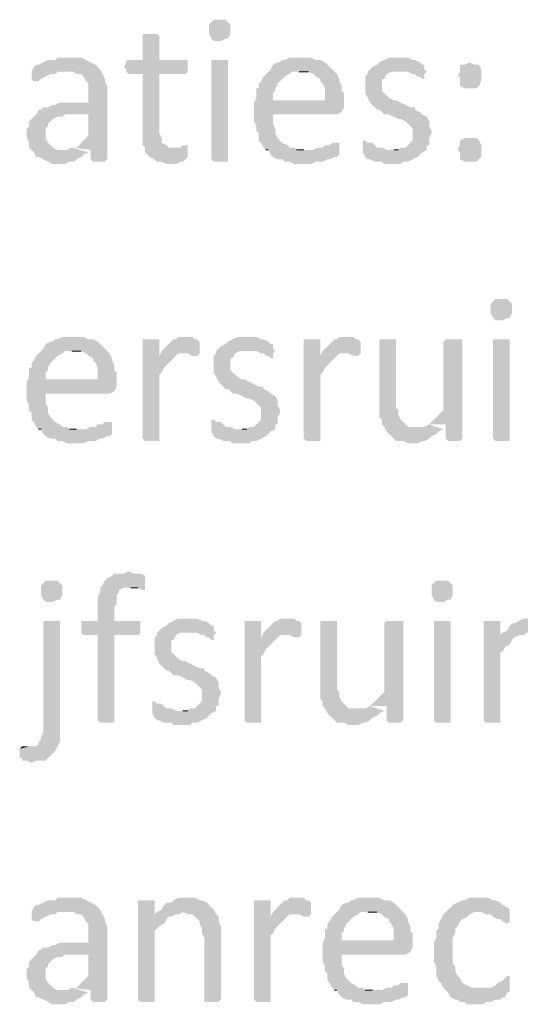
# Model space of a CAD drawing. Header units: millimetres. Extents: x -197899 to 120983, y -4228 to 45370.
# Tile 115 of 200: x -129492 to -128597, y 908 to 2670. Entities that reach past the tile are written whole.
import ezdxf

# ---------------------------------------------------------------- set-up
doc = ezdxf.new("R2010")
doc.units = ezdxf.units.MM
for name, color, linetype in [('AL63----', 7, 'Continuous'), ('PDF_Geometry', 8, 'Continuous'), ('PDF_Solid Fills', 8, 'Continuous')]:
    doc.layers.add(name, color=color, linetype=linetype)

# ---------------------------------------------------------------- blocks, each defined once
blk = doc.blocks.new('A$C01523A58')
at = {"layer": 'PDF_Solid Fills'}
for points in [[(33041.1, -26483.7), (33028.4, -26483.7), (33024.2, -26488), (33024.2, -26488), (33019.9, -26492.2), (33019.9, -26500.6), (33019.9, -26509.1), (33024.2, -26517.6), (33024.2, -26517.6), (33028.4, -26521.8), (33041.1, -26521.8), (33049.6, -26517.6), (33053.8, -26517.6), (33058, -26509.1), (33058, -26500.6), (33058, -26492.2), (33053.8, -26488), (33053.8, -26488), (33049.6, -26483.7)], [(32914.1, -26509.1), (32901.4, -26509.1), (32901.4, -26513.4), (32901.4, -26555.7), (32871.7, -26555.7), (32871.7, -26559.9), (32867.5, -26568.4), (32871.7, -26572.6), (32871.7, -26576.9), (32876, -26581.1), (32901.4, -26581.1), (32901.4, -26708.1), (32905.6, -26712.3), (32905.6, -26720.8), (32909.9, -26725), (32914.1, -26729.3), (32922.6, -26733.5), (32926.8, -26737.7), (32935.3, -26737.7), (32943.7, -26741.9), (32960.7, -26741.9), (32969.1, -26737.7), (32973.3, -26737.7), (32977.6, -26733.5), (32981.8, -26729.3), (32981.8, -26716.5), (32956.4, -26712.3), (32947.9, -26712.3), (32943.7, -26708.1), (32935.3, -26703.9), (32935.3, -26695.4), (32931, -26686.9), (32931, -26581.1), (32977.6, -26581.1), (32981.8, -26576.9), (32981.8, -26555.7), (32931, -26555.7), (32931, -26513.4), (32931, -26513.4), (32926.8, -26509.1), (32922.6, -26509.1)], [(32770.1, -26551.5), (32749, -26551.5), (32744.7, -26555.7), (32732, -26555.7), (32723.6, -26559.9), (32715.1, -26564.1), (32710.9, -26564.1), (32706.6, -26568.4), (32702.4, -26576.9), (32778.6, -26576.9), (32782.9, -26581.1), (32791.3, -26581.1), (32795.5, -26585.3), (32799.8, -26593.8), (32804, -26598), (32804, -26631.9), (32753.2, -26631.9), (32744.7, -26636.2), (32740.5, -26636.2), (32732, -26640.3), (32723.6, -26640.3), (32719.4, -26644.6), (32715.1, -26644.6), (32710.9, -26653.1), (32804, -26653.1), (32804, -26691.1), (32799.8, -26695.4), (32795.5, -26699.6), (32787.1, -26708.1), (32782.9, -26712.3), (32774.4, -26712.3), (32808.3, -26716.5), (32808.3, -26733.5), (32812.5, -26737.7), (32833.7, -26737.7), (32837.9, -26733.5), (32837.9, -26602.3), (32833.7, -26593.8), (32833.7, -26589.5), (32833.7, -26589.5), (32829.4, -26581.1), (32825.2, -26572.6), (32820.9, -26568.4), (32820.9, -26568.4), (32816.7, -26564.1), (32808.3, -26559.9), (32799.8, -26555.7), (32799.8, -26555.7), (32791.3, -26551.5), (32778.6, -26551.5)], [(33041.1, -26555.7), (33024.2, -26555.7), (33024.2, -26733.5), (33024.2, -26733.5), (33028.4, -26737.7), (33053.8, -26737.7), (33053.8, -26733.5), (33053.8, -26555.7), (33049.6, -26555.7)], [(33185.1, -26551.5), (33163.8, -26551.5), (33155.4, -26555.7), (33151.2, -26555.7), (33146.9, -26559.9), (33142.7, -26559.9), (33134.3, -26564.1), (33130, -26572.6), (33125.8, -26576.9), (33121.5, -26581.1), (33117.3, -26585.3), (33113, -26593.8), (33108.8, -26598), (33108.8, -26606.5), (33104.6, -26606.5), (33104.6, -26623.4), (33100.4, -26631.9), (33134.3, -26627.7), (33134.3, -26614.9), (33138.5, -26610.7), (33138.5, -26606.5), (33142.7, -26598), (33146.9, -26593.8), (33151.2, -26589.5), (33155.4, -26585.3), (33163.8, -26581.1), (33168.1, -26576.9), (33244.3, -26576.9), (33240, -26572.6), (33231.6, -26564.1), (33227.4, -26559.9), (33218.9, -26555.7), (33210.4, -26555.7), (33202, -26551.5), (33193.5, -26551.5)], [(33362.8, -26551.5), (33341.7, -26551.5), (33333.2, -26555.7), (33324.7, -26559.9), (33320.5, -26564.1), (33312, -26568.4), (33312, -26568.4), (33303.6, -26576.9), (33303.6, -26581.1), (33299.3, -26585.3), (33299.3, -26614.9), (33303.6, -26623.4), (33303.6, -26623.4), (33307.8, -26631.9), (33312, -26636.2), (33312, -26636.2), (33320.5, -26644.6), (33324.7, -26644.6), (33329, -26648.8), (33333.2, -26653.1), (33341.7, -26653.1), (33350.1, -26657.3), (33358.6, -26661.5), (33362.8, -26661.5), (33371.3, -26665.7), (33375.5, -26670), (33379.7, -26674.2), (33384, -26678.5), (33384, -26699.6), (33379.7, -26703.9), (33375.5, -26708.1), (33371.3, -26712.3), (33362.8, -26712.3), (33358.6, -26716.5), (33350.1, -26716.5), (33409.4, -26716.5), (33409.4, -26708.1), (33413.6, -26708.1), (33413.6, -26695.4), (33417.9, -26686.9), (33417.9, -26682.7), (33413.6, -26674.2), (33413.6, -26665.7), (33413.6, -26665.7), (33409.4, -26657.3), (33401, -26653.1), (33401, -26653.1), (33396.7, -26648.8), (33388.2, -26644.6), (33388.2, -26640.3), (33379.7, -26640.3), (33371.3, -26636.2), (33371.3, -26636.2), (33362.8, -26631.9), (33354.3, -26627.7), (33350.1, -26627.7), (33341.7, -26623.4), (33337.4, -26619.2), (33333.2, -26614.9), (33329, -26610.7), (33329, -26589.5), (33333.2, -26589.5), (33337.4, -26581.1), (33337.4, -26581.1), (33345.9, -26576.9), (33358.6, -26576.9), (33405.1, -26572.6), (33405.1, -26564.1), (33401, -26564.1), (33396.7, -26559.9), (33396.7, -26559.9), (33388.2, -26555.7), (33384, -26555.7), (33375.5, -26551.5), (33367.1, -26551.5)], [(33405.1, -26572.6), (33358.6, -26576.9), (33375.5, -26576.9), (33384, -26581.1), (33388.2, -26581.1), (33392.5, -26585.3), (33396.7, -26585.3), (33401, -26589.5), (33405.1, -26589.5), (33405.1, -26581.1), (33409.4, -26576.9)], [(33485.6, -26559.9), (33485.6, -26559.9), (33477.2, -26564.1), (33468.7, -26564.1), (33468.7, -26576.9), (33464.4, -26585.3), (33468.7, -26585.3), (33468.7, -26602.3), (33477.2, -26606.5), (33498.3, -26606.5), (33502.6, -26602.3), (33506.7, -26593.8), (33506.7, -26572.6), (33502.6, -26564.1), (33494.1, -26564.1)], [(32702.4, -26576.9), (32702.4, -26589.5), (32706.6, -26593.8), (32715.1, -26593.8), (32719.4, -26589.5), (32727.8, -26585.3), (32727.8, -26585.3), (32736.3, -26581.1), (32744.7, -26581.1), (32749, -26576.9), (32765.9, -26576.9)], [(33244.3, -26576.9), (33180.8, -26576.9), (33197.7, -26576.9), (33206.2, -26581.1), (33210.4, -26585.3), (33218.9, -26589.5), (33218.9, -26593.8), (33223.1, -26598), (33227.4, -26606.5), (33227.4, -26627.7), (33134.3, -26627.7), (33100.4, -26631.9), (33100.4, -26648.8), (33100.4, -26665.7), (33104.6, -26674.2), (33104.6, -26682.7), (33108.8, -26686.9), (33108.8, -26699.6), (33113, -26703.9), (33117.3, -26712.3), (33121.5, -26716.5), (33189.2, -26716.5), (33176.6, -26716.5), (33172.3, -26712.3), (33163.8, -26712.3), (33159.7, -26708.1), (33151.2, -26703.9), (33146.9, -26699.6), (33142.7, -26695.4), (33138.5, -26686.9), (33138.5, -26678.5), (33138.5, -26678.5), (33134.3, -26670), (33134.3, -26653.1), (33248.5, -26653.1), (33257, -26648.8), (33257, -26648.8), (33261.2, -26640.3), (33261.2, -26631.9), (33261.2, -26614.9), (33257, -26610.7), (33257, -26602.3), (33252.8, -26593.8), (33252.8, -26589.5), (33248.5, -26581.1)], [(32710.9, -26653.1), (32706.6, -26657.3), (32702.4, -26661.5), (32698.2, -26665.7), (32698.2, -26674.2), (32694, -26678.5), (32694, -26695.4), (32698.2, -26703.9), (32698.2, -26712.3), (32702.4, -26716.5), (32706.6, -26720.8), (32710.9, -26729.3), (32715.1, -26729.3), (32723.6, -26733.5), (32732, -26737.7), (32732, -26737.7), (32740.5, -26741.9), (32761.7, -26741.9), (32770.1, -26737.7), (32778.6, -26737.7), (32782.9, -26733.5), (32782.9, -26733.5), (32791.3, -26729.3), (32795.5, -26725), (32804, -26720.8), (32761.7, -26716.5), (32749, -26716.5), (32740.5, -26712.3), (32736.3, -26708.1), (32736.3, -26708.1), (32732, -26703.9), (32727.8, -26695.4), (32727.8, -26678.5), (32732, -26674.2), (32732, -26670), (32740.5, -26661.5), (32740.5, -26661.5), (32749, -26657.3), (32757.5, -26657.3), (32761.7, -26653.1), (32804, -26653.1)], [(33485.6, -26695.4), (33477.2, -26695.4), (33468.7, -26699.6), (33468.7, -26708.1), (33468.7, -26708.1), (33464.4, -26716.5), (33468.7, -26720.8), (33468.7, -26733.5), (33477.2, -26737.7), (33498.3, -26737.7), (33502.6, -26733.5), (33506.7, -26729.3), (33506.7, -26708.1), (33502.6, -26699.6), (33498.3, -26695.4), (33494.1, -26695.4)], [(32977.6, -26708.1), (32973.3, -26708.1), (32969.1, -26712.3), (32956.4, -26712.3), (32981.8, -26716.5), (32981.8, -26708.1)], [(33248.5, -26703.9), (33240, -26703.9), (33235.8, -26708.1), (33227.4, -26708.1), (33223.1, -26712.3), (33214.6, -26712.3), (33206.2, -26716.5), (33121.5, -26716.5), (33125.8, -26716.5), (33130, -26725), (33134.3, -26729.3), (33142.7, -26733.5), (33151.2, -26733.5), (33155.4, -26737.7), (33163.8, -26737.7), (33172.3, -26741.9), (33202, -26741.9), (33210.4, -26737.7), (33223.1, -26737.7), (33231.6, -26733.5), (33235.8, -26733.5), (33244.3, -26729.3), (33248.5, -26729.3), (33252.8, -26725), (33252.8, -26720.8), (33252.8, -26703.9)], [(33299.3, -26699.6), (33295.1, -26699.6), (33295.1, -26720.8), (33299.3, -26729.3), (33299.3, -26729.3), (33303.6, -26733.5), (33307.8, -26733.5), (33316.3, -26737.7), (33329, -26737.7), (33333.2, -26741.9), (33362.8, -26741.9), (33367.1, -26737.7), (33375.5, -26737.7), (33384, -26733.5), (33392.5, -26729.3), (33396.7, -26725), (33401, -26720.8), (33409.4, -26716.5), (33337.4, -26716.5), (33329, -26712.3), (33320.5, -26712.3), (33316.3, -26708.1), (33312, -26703.9), (33303.6, -26703.9)], [(33544.9, -26983.2), (33532.2, -26983.2), (33527.9, -26987.5), (33527.9, -26987.5), (33523.7, -26991.7), (33523.7, -27000.2), (33523.7, -27008.6), (33527.9, -27017.1), (33527.9, -27017.1), (33532.2, -27021.4), (33544.9, -27021.4), (33553.3, -27017.1), (33557.6, -27017.1), (33561.8, -27008.6), (33561.8, -27000.2), (33561.8, -26991.7), (33557.6, -26987.5), (33557.6, -26987.5), (33553.3, -26983.2)], [(32778.6, -27051), (32757.5, -27051), (32749, -27055.2), (32744.7, -27055.2), (32740.5, -27059.5), (32736.3, -27059.5), (32727.8, -27063.7), (32723.6, -27072.2), (32719.4, -27076.4), (32715.1, -27080.6), (32710.9, -27084.9), (32706.6, -27093.3), (32702.4, -27097.5), (32702.4, -27106), (32698.2, -27106), (32698.2, -27122.9), (32694, -27131.4), (32727.8, -27127.2), (32727.8, -27114.5), (32732, -27110.3), (32732, -27106), (32736.3, -27097.5), (32740.5, -27093.3), (32744.7, -27089.1), (32749, -27084.9), (32757.5, -27080.6), (32761.7, -27076.4), (32837.9, -27076.4), (32833.7, -27072.2), (32825.2, -27063.7), (32820.9, -27059.5), (32812.5, -27055.2), (32804, -27055.2), (32795.5, -27051), (32787.1, -27051)], [(32914.1, -27055.2), (32901.4, -27055.2), (32901.4, -27233), (32901.4, -27233), (32905.6, -27237.3), (32931, -27237.3), (32931, -27233), (32931, -27118.7), (32935.3, -27114.5), (32939.5, -27106), (32943.7, -27101.8), (32943.7, -27101.8), (32952.2, -27093.3), (32956.4, -27089.1), (32960.7, -27084.9), (32931, -27084.9), (32931, -27055.2), (32922.6, -27055.2)], [(32977.6, -27051), (32964.9, -27051), (32960.7, -27055.2), (32956.4, -27055.2), (32947.9, -27063.7), (32943.7, -27067.9), (32939.5, -27072.2), (32935.3, -27076.4), (32931, -27084.9), (32960.7, -27084.9), (32964.9, -27080.6), (32973.3, -27080.6), (33003, -27076.4), (33003, -27059.5), (33003, -27059.5), (32998.7, -27055.2), (32994.5, -27055.2), (32990.3, -27051), (32981.8, -27051)], [(33091.9, -27051), (33070.7, -27051), (33062.2, -27055.2), (33053.8, -27059.5), (33049.6, -27063.7), (33041.1, -27067.9), (33041.1, -27067.9), (33032.6, -27076.4), (33032.6, -27080.6), (33028.4, -27084.9), (33028.4, -27114.5), (33032.6, -27122.9), (33032.6, -27122.9), (33036.9, -27131.4), (33041.1, -27135.7), (33041.1, -27135.7), (33049.6, -27144.2), (33053.8, -27144.2), (33058, -27148.3), (33062.2, -27152.6), (33070.7, -27152.6), (33079.2, -27156.8), (33087.6, -27161.1), (33091.9, -27161.1), (33100.4, -27165.3), (33104.6, -27169.6), (33108.8, -27173.7), (33113, -27178), (33113, -27199.1), (33108.8, -27203.4), (33104.6, -27207.6), (33100.4, -27211.9), (33091.9, -27211.9), (33087.6, -27216.1), (33079.2, -27216.1), (33138.5, -27216.1), (33138.5, -27207.6), (33142.7, -27207.6), (33142.7, -27195), (33146.9, -27186.5), (33146.9, -27182.2), (33142.7, -27173.7), (33142.7, -27165.3), (33142.7, -27165.3), (33138.5, -27156.8), (33130, -27152.6), (33130, -27152.6), (33125.8, -27148.3), (33117.3, -27144.2), (33117.3, -27139.9), (33108.8, -27139.9), (33100.4, -27135.7), (33100.4, -27135.7), (33091.9, -27131.4), (33083.4, -27127.2), (33079.2, -27127.2), (33070.7, -27122.9), (33066.5, -27118.7), (33062.2, -27114.5), (33058, -27110.3), (33058, -27089.1), (33062.2, -27089.1), (33066.5, -27080.6), (33066.5, -27080.6), (33075, -27076.4), (33087.6, -27076.4), (33134.3, -27072.2), (33134.3, -27063.7), (33130, -27063.7), (33125.8, -27059.5), (33125.8, -27059.5), (33117.3, -27055.2), (33113, -27055.2), (33104.6, -27051), (33096.1, -27051)], [(33202, -27055.2), (33189.2, -27055.2), (33189.2, -27233), (33189.2, -27233), (33193.5, -27237.3), (33218.9, -27237.3), (33218.9, -27233), (33218.9, -27118.7), (33223.1, -27114.5), (33227.4, -27106), (33231.6, -27101.8), (33231.6, -27101.8), (33240, -27093.3), (33244.3, -27089.1), (33248.5, -27084.9), (33218.9, -27084.9), (33218.9, -27055.2), (33210.4, -27055.2)], [(33265.5, -27051), (33252.8, -27051), (33248.5, -27055.2), (33244.3, -27055.2), (33235.8, -27063.7), (33231.6, -27067.9), (33227.4, -27072.2), (33223.1, -27076.4), (33218.9, -27084.9), (33248.5, -27084.9), (33252.8, -27080.6), (33261.2, -27080.6), (33290.9, -27076.4), (33290.9, -27059.5), (33290.9, -27059.5), (33286.6, -27055.2), (33282.4, -27055.2), (33278.2, -27051), (33269.7, -27051)], [(33337.4, -27055.2), (33324.7, -27055.2), (33324.7, -27165.3), (33324.7, -27195), (33329, -27199.1), (33329, -27207.6), (33333.2, -27211.9), (33337.4, -27220.3), (33337.4, -27220.3), (33341.7, -27224.5), (33350.1, -27233), (33354.3, -27237.3), (33367.1, -27237.3), (33375.5, -27241.5), (33392.5, -27241.5), (33401, -27237.3), (33405.1, -27237.3), (33413.6, -27233), (33417.9, -27228.8), (33426.4, -27224.5), (33430.5, -27220.3), (33439, -27216.1), (33392.5, -27211.9), (33375.5, -27211.9), (33371.3, -27207.6), (33362.8, -27199.1), (33362.8, -27199.1), (33358.6, -27190.7), (33358.6, -27182.2), (33354.3, -27178), (33354.3, -27055.2), (33345.9, -27055.2)], [(33455.9, -27055.2), (33443.3, -27055.2), (33439, -27059.5), (33439, -27182.2), (33439, -27182.2), (33430.5, -27190.7), (33426.4, -27195), (33422.1, -27199.1), (33417.9, -27203.4), (33413.6, -27207.6), (33443.3, -27207.6), (33443.3, -27233), (33443.3, -27233), (33447.5, -27237.3), (33468.7, -27237.3), (33472.9, -27233), (33472.9, -27055.2), (33464.4, -27055.2)], [(33544.9, -27055.2), (33527.9, -27055.2), (33527.9, -27233), (33527.9, -27233), (33532.2, -27237.3), (33557.6, -27237.3), (33557.6, -27233), (33557.6, -27055.2), (33553.3, -27055.2)], [(32837.9, -27076.4), (32774.4, -27076.4), (32791.3, -27076.4), (32799.8, -27080.6), (32804, -27084.9), (32812.5, -27089.1), (32812.5, -27093.3), (32816.7, -27097.5), (32820.9, -27106), (32820.9, -27127.2), (32727.8, -27127.2), (32694, -27131.4), (32694, -27148.3), (32694, -27165.3), (32698.2, -27173.7), (32698.2, -27182.2), (32702.4, -27186.5), (32702.4, -27199.1), (32706.6, -27203.4), (32710.9, -27211.9), (32715.1, -27216.1), (32782.9, -27216.1), (32770.1, -27216.1), (32765.9, -27211.9), (32757.5, -27211.9), (32753.2, -27207.6), (32744.7, -27203.4), (32740.5, -27199.1), (32736.3, -27195), (32732, -27186.5), (32732, -27178), (32732, -27178), (32727.8, -27169.6), (32727.8, -27152.6), (32842.1, -27152.6), (32850.6, -27148.3), (32850.6, -27148.3), (32854.8, -27139.9), (32854.8, -27131.4), (32854.8, -27114.5), (32850.6, -27110.3), (32850.6, -27101.8), (32846.3, -27093.3), (32846.3, -27089.1), (32842.1, -27080.6)], [(33003, -27076.4), (32973.3, -27080.6), (32981.8, -27080.6), (32990.3, -27084.9), (32998.7, -27084.9), (33003, -27080.6)], [(33134.3, -27072.2), (33087.6, -27076.4), (33104.6, -27076.4), (33113, -27080.6), (33117.3, -27080.6), (33121.5, -27084.9), (33125.8, -27084.9), (33130, -27089.1), (33134.3, -27089.1), (33134.3, -27080.6), (33138.5, -27076.4)], [(33290.9, -27076.4), (33261.2, -27080.6), (33269.7, -27080.6), (33278.2, -27084.9), (33286.6, -27084.9), (33290.9, -27080.6)], [(32842.1, -27203.4), (32833.7, -27203.4), (32829.4, -27207.6), (32820.9, -27207.6), (32816.7, -27211.9), (32808.3, -27211.9), (32799.8, -27216.1), (32715.1, -27216.1), (32719.4, -27216.1), (32723.6, -27224.5), (32727.8, -27228.8), (32736.3, -27233), (32744.7, -27233), (32749, -27237.3), (32757.5, -27237.3), (32765.9, -27241.5), (32795.5, -27241.5), (32804, -27237.3), (32816.7, -27237.3), (32825.2, -27233), (32829.4, -27233), (32837.9, -27228.8), (32842.1, -27228.8), (32846.3, -27224.5), (32846.3, -27220.3), (32846.3, -27203.4)], [(33028.4, -27199.1), (33024.2, -27199.1), (33024.2, -27220.3), (33028.4, -27228.8), (33028.4, -27228.8), (33032.6, -27233), (33036.9, -27233), (33045.3, -27237.3), (33058, -27237.3), (33062.2, -27241.5), (33091.9, -27241.5), (33096.1, -27237.3), (33104.6, -27237.3), (33113, -27233), (33121.5, -27228.8), (33125.8, -27224.5), (33130, -27220.3), (33138.5, -27216.1), (33066.5, -27216.1), (33058, -27211.9), (33049.6, -27211.9), (33045.3, -27207.6), (33041.1, -27203.4), (33032.6, -27203.4)], [(32876, -27470.1), (32876, -27470.1), (32867.5, -27474.3), (32850.6, -27474.3), (32846.3, -27478.6), (32837.9, -27482.8), (32833.7, -27487), (32833.7, -27487), (32829.4, -27495.5), (32825.2, -27499.7), (32825.2, -27508.2), (32825.2, -27508.2), (32820.9, -27516.6), (32820.9, -27559), (32791.3, -27559), (32791.3, -27580.2), (32795.5, -27584.4), (32820.9, -27584.4), (32820.9, -27736.8), (32820.9, -27736.8), (32825.2, -27741), (32850.6, -27741), (32850.6, -27736.8), (32850.6, -27584.4), (32893, -27584.4), (32897.2, -27580.2), (32897.2, -27559), (32850.6, -27559), (32850.6, -27533.6), (32854.8, -27529.4), (32854.8, -27512.4), (32859.1, -27508.2), (32859.1, -27504), (32867.5, -27499.7), (32905.6, -27499.7), (32905.6, -27478.6), (32897.2, -27474.3), (32884.5, -27474.3)], [(32740.5, -27487), (32727.8, -27487), (32723.6, -27491.2), (32723.6, -27491.2), (32719.4, -27495.5), (32719.4, -27504), (32719.4, -27512.4), (32723.6, -27520.9), (32723.6, -27520.9), (32727.8, -27525.1), (32740.5, -27525.1), (32749, -27520.9), (32753.2, -27520.9), (32757.5, -27512.4), (32757.5, -27504), (32757.5, -27495.5), (32753.2, -27491.2), (32753.2, -27491.2), (32749, -27487)], [(33439, -27487), (33426.4, -27487), (33422.1, -27491.2), (33422.1, -27491.2), (33417.9, -27495.5), (33417.9, -27504), (33417.9, -27512.4), (33422.1, -27520.9), (33422.1, -27520.9), (33426.4, -27525.1), (33439, -27525.1), (33447.5, -27520.9), (33451.8, -27520.9), (33455.9, -27512.4), (33455.9, -27504), (33455.9, -27495.5), (33451.8, -27491.2), (33451.8, -27491.2), (33447.5, -27487)], [(32905.6, -27499.7), (32880.2, -27499.7), (32893, -27499.7), (32901.4, -27504), (32905.6, -27504)], [(32740.5, -27559), (32723.6, -27559), (32723.6, -27757.9), (32719.4, -27766.4), (32719.4, -27770.7), (32715.1, -27774.9), (32715.1, -27779.1), (32710.9, -27783.3), (32698.2, -27783.3), (32681.3, -27787.6), (32681.3, -27804.5), (32685.5, -27804.5), (32685.5, -27808.8), (32694, -27808.8), (32702.4, -27813), (32702.4, -27813), (32710.9, -27808.8), (32727.8, -27808.8), (32732, -27804.5), (32736.3, -27800.3), (32740.5, -27796.1), (32744.7, -27791.8), (32749, -27783.3), (32753.2, -27774.9), (32753.2, -27559), (32744.7, -27559)], [(32986.1, -27554.8), (32964.9, -27554.8), (32956.4, -27559), (32947.9, -27563.2), (32943.7, -27567.5), (32935.3, -27571.7), (32935.3, -27571.7), (32926.8, -27580.2), (32926.8, -27584.4), (32922.6, -27588.6), (32922.6, -27618.3), (32926.8, -27626.7), (32926.8, -27626.7), (32931, -27635.2), (32935.3, -27639.4), (32935.3, -27639.4), (32943.7, -27647.9), (32947.9, -27647.9), (32952.2, -27652.1), (32956.4, -27656.3), (32964.9, -27656.3), (32973.3, -27660.6), (32981.8, -27664.8), (32986.1, -27664.8), (32994.5, -27669.1), (32998.7, -27673.3), (33003, -27677.5), (33007.2, -27681.7), (33007.2, -27702.9), (33003, -27707.1), (32998.7, -27711.4), (32994.5, -27715.6), (32986.1, -27715.6), (32981.8, -27719.9), (32973.3, -27719.9), (33032.6, -27719.9), (33032.6, -27711.4), (33036.9, -27711.4), (33036.9, -27698.7), (33041.1, -27690.2), (33041.1, -27686), (33036.9, -27677.5), (33036.9, -27669.1), (33036.9, -27669.1), (33032.6, -27660.6), (33024.2, -27656.3), (33024.2, -27656.3), (33019.9, -27652.1), (33011.5, -27647.9), (33011.5, -27643.6), (33003, -27643.6), (32994.5, -27639.4), (32994.5, -27639.4), (32986.1, -27635.2), (32977.6, -27630.9), (32973.3, -27630.9), (32964.9, -27626.7), (32960.7, -27622.5), (32956.4, -27618.3), (32952.2, -27614), (32952.2, -27592.9), (32956.4, -27592.9), (32960.7, -27584.4), (32960.7, -27584.4), (32969.1, -27580.2), (32981.8, -27580.2), (33028.4, -27575.9), (33028.4, -27567.5), (33024.2, -27567.5), (33019.9, -27563.2), (33019.9, -27563.2), (33011.5, -27559), (33007.2, -27559), (32998.7, -27554.8), (32990.3, -27554.8)], [(33096.1, -27559), (33083.4, -27559), (33083.4, -27736.8), (33083.4, -27736.8), (33087.6, -27741), (33113, -27741), (33113, -27736.8), (33113, -27622.5), (33117.3, -27618.3), (33121.5, -27609.8), (33125.8, -27605.6), (33125.8, -27605.6), (33134.3, -27597.1), (33138.5, -27592.9), (33142.7, -27588.6), (33113, -27588.6), (33113, -27559), (33104.6, -27559)], [(33159.7, -27554.8), (33146.9, -27554.8), (33142.7, -27559), (33138.5, -27559), (33130, -27567.5), (33125.8, -27571.7), (33121.5, -27575.9), (33117.3, -27580.2), (33113, -27588.6), (33142.7, -27588.6), (33146.9, -27584.4), (33155.4, -27584.4), (33185.1, -27580.2), (33185.1, -27563.2), (33185.1, -27563.2), (33180.8, -27559), (33176.6, -27559), (33172.3, -27554.8), (33163.8, -27554.8)], [(33231.6, -27559), (33218.9, -27559), (33218.9, -27669.1), (33218.9, -27698.7), (33223.1, -27702.9), (33223.1, -27711.4), (33227.4, -27715.6), (33231.6, -27724.1), (33231.6, -27724.1), (33235.8, -27728.3), (33244.3, -27736.8), (33248.5, -27741), (33261.2, -27741), (33269.7, -27745.3), (33286.6, -27745.3), (33295.1, -27741), (33299.3, -27741), (33307.8, -27736.8), (33312, -27732.5), (33320.5, -27728.3), (33324.7, -27724.1), (33333.2, -27719.9), (33286.6, -27715.6), (33269.7, -27715.6), (33265.5, -27711.4), (33257, -27702.9), (33257, -27702.9), (33252.8, -27694.5), (33252.8, -27686), (33248.5, -27681.7), (33248.5, -27559), (33240, -27559)], [(33350.1, -27559), (33337.4, -27559), (33333.2, -27563.2), (33333.2, -27686), (33333.2, -27686), (33324.7, -27694.5), (33320.5, -27698.7), (33316.3, -27702.9), (33312, -27707.1), (33307.8, -27711.4), (33337.4, -27711.4), (33337.4, -27736.8), (33337.4, -27736.8), (33341.7, -27741), (33362.8, -27741), (33367.1, -27736.8), (33367.1, -27559), (33358.6, -27559)], [(33439, -27559), (33422.1, -27559), (33422.1, -27736.8), (33422.1, -27736.8), (33426.4, -27741), (33451.8, -27741), (33451.8, -27736.8), (33451.8, -27559), (33447.5, -27559)], [(33523.7, -27559), (33511, -27559), (33511, -27736.8), (33511, -27736.8), (33515.2, -27741), (33540.6, -27741), (33540.6, -27736.8), (33540.6, -27614), (33544.9, -27614), (33549.1, -27605.6), (33557.6, -27601.3), (33561.8, -27592.9), (33566, -27588.6), (33566, -27588.6), (33540.6, -27584.4), (33540.6, -27559), (33532.2, -27559)], [(33595.7, -27554.8), (33583, -27554.8), (33574.5, -27559), (33566, -27563.2), (33561.8, -27563.2), (33557.6, -27567.5), (33553.3, -27575.9), (33544.9, -27580.2), (33540.6, -27584.4), (33566, -27588.6), (33574.5, -27584.4), (33583, -27584.4), (33587.2, -27580.2), (33646.4, -27580.2), (33642.2, -27575.9), (33638, -27567.5), (33629.5, -27563.2), (33629.5, -27563.2), (33621, -27559), (33616.8, -27559), (33612.6, -27554.8), (33604.1, -27554.8)], [(33028.4, -27575.9), (32981.8, -27580.2), (32998.7, -27580.2), (33007.2, -27584.4), (33011.5, -27584.4), (33015.7, -27588.6), (33019.9, -27588.6), (33024.2, -27592.9), (33028.4, -27592.9), (33028.4, -27584.4), (33032.6, -27580.2)], [(33185.1, -27580.2), (33155.4, -27584.4), (33163.8, -27584.4), (33172.3, -27588.6), (33180.8, -27588.6), (33185.1, -27584.4)], [(32922.6, -27702.9), (32918.3, -27702.9), (32918.3, -27724.1), (32922.6, -27732.5), (32922.6, -27732.5), (32926.8, -27736.8), (32931, -27736.8), (32939.5, -27741), (32952.2, -27741), (32956.4, -27745.3), (32986.1, -27745.3), (32990.3, -27741), (32998.7, -27741), (33007.2, -27736.8), (33015.7, -27732.5), (33019.9, -27728.3), (33024.2, -27724.1), (33032.6, -27719.9), (32960.7, -27719.9), (32952.2, -27715.6), (32943.7, -27715.6), (32939.5, -27711.4), (32935.3, -27707.1), (32926.8, -27707.1)], [(32770.1, -28054.3), (32749, -28054.3), (32744.7, -28058.5), (32732, -28058.5), (32723.6, -28062.8), (32715.1, -28067), (32710.9, -28067), (32706.6, -28071.2), (32702.4, -28079.7), (32778.6, -28079.7), (32782.9, -28083.9), (32791.3, -28083.9), (32795.5, -28088.2), (32799.8, -28096.6), (32804, -28100.8), (32804, -28134.7), (32753.2, -28134.7), (32744.7, -28138.9), (32740.5, -28138.9), (32732, -28143.2), (32723.6, -28143.2), (32719.4, -28147.4), (32715.1, -28147.4), (32710.9, -28155.9), (32804, -28155.9), (32804, -28194), (32799.8, -28198.2), (32795.5, -28202.5), (32787.1, -28210.9), (32782.9, -28215.1), (32774.4, -28215.1), (32808.3, -28219.4), (32808.3, -28236.3), (32812.5, -28240.5), (32833.7, -28240.5), (32837.9, -28236.3), (32837.9, -28105.1), (32833.7, -28096.6), (32833.7, -28092.4), (32833.7, -28092.4), (32829.4, -28083.9), (32825.2, -28075.5), (32820.9, -28071.2), (32820.9, -28071.2), (32816.7, -28067), (32808.3, -28062.8), (32799.8, -28058.5), (32799.8, -28058.5), (32791.3, -28054.3), (32778.6, -28054.3)], [(32905.6, -28058.5), (32893, -28058.5), (32893, -28236.3), (32893, -28236.3), (32897.2, -28240.5), (32922.6, -28240.5), (32922.6, -28236.3), (32922.6, -28113.6), (32926.8, -28109.3), (32931, -28105.1), (32939.5, -28100.8), (32943.7, -28092.4), (32947.9, -28088.2), (32952.2, -28088.2), (32922.6, -28083.9), (32922.6, -28058.5), (32914.1, -28058.5)], [(32981.8, -28054.3), (32964.9, -28054.3), (32956.4, -28058.5), (32952.2, -28062.8), (32943.7, -28062.8), (32939.5, -28067), (32935.3, -28075.5), (32926.8, -28079.7), (32973.3, -28079.7), (32981.8, -28083.9), (32990.3, -28083.9), (32994.5, -28088.2), (33003, -28096.6), (33003, -28100.8), (33007.2, -28109.3), (33007.2, -28117.8), (33011.5, -28126.2), (33011.5, -28236.3), (33011.5, -28240.5), (33036.9, -28240.5), (33041.1, -28236.3), (33041.1, -28130.5), (33041.1, -28105.1), (33036.9, -28096.6), (33036.9, -28088.2), (33032.6, -28083.9), (33028.4, -28075.5), (33028.4, -28075.5), (33019.9, -28067), (33015.7, -28062.8), (33007.2, -28058.5), (33003, -28058.5), (32994.5, -28054.3), (32990.3, -28054.3)], [(33113, -28058.5), (33100.4, -28058.5), (33100.4, -28236.3), (33100.4, -28236.3), (33104.6, -28240.5), (33130, -28240.5), (33130, -28236.3), (33130, -28122), (33134.3, -28117.8), (33138.5, -28109.3), (33142.7, -28105.1), (33142.7, -28105.1), (33151.2, -28096.6), (33155.4, -28092.4), (33159.7, -28088.2), (33130, -28088.2), (33130, -28058.5), (33121.5, -28058.5)], [(33176.6, -28054.3), (33163.8, -28054.3), (33159.7, -28058.5), (33155.4, -28058.5), (33146.9, -28067), (33142.7, -28071.2), (33138.5, -28075.5), (33134.3, -28079.7), (33130, -28088.2), (33159.7, -28088.2), (33163.8, -28083.9), (33172.3, -28083.9), (33202, -28079.7), (33202, -28062.8), (33202, -28062.8), (33197.7, -28058.5), (33193.5, -28058.5), (33189.2, -28054.3), (33180.8, -28054.3)], [(33307.8, -28054.3), (33286.6, -28054.3), (33278.2, -28058.5), (33273.9, -28058.5), (33269.7, -28062.8), (33265.5, -28062.8), (33257, -28067), (33252.8, -28075.5), (33248.5, -28079.7), (33244.3, -28083.9), (33240, -28088.2), (33235.8, -28096.6), (33231.6, -28100.8), (33231.6, -28109.3), (33227.4, -28109.3), (33227.4, -28126.2), (33223.1, -28134.7), (33257, -28130.5), (33257, -28117.8), (33261.2, -28113.6), (33261.2, -28109.3), (33265.5, -28100.8), (33269.7, -28096.6), (33273.9, -28092.4), (33278.2, -28088.2), (33286.6, -28083.9), (33290.9, -28079.7), (33367.1, -28079.7), (33362.8, -28075.5), (33354.3, -28067), (33350.1, -28062.8), (33341.7, -28058.5), (33333.2, -28058.5), (33324.7, -28054.3), (33316.3, -28054.3)], [(33502.6, -28054.3), (33485.6, -28054.3), (33477.2, -28058.5), (33472.9, -28058.5), (33464.4, -28062.8), (33455.9, -28067), (33451.8, -28071.2), (33447.5, -28075.5), (33443.3, -28079.7), (33506.7, -28079.7), (33515.2, -28083.9), (33523.7, -28083.9), (33527.9, -28088.2), (33536.4, -28092.4), (33540.6, -28092.4), (33544.9, -28096.6), (33553.3, -28100.8), (33557.6, -28096.6), (33557.6, -28075.5), (33553.3, -28071.2), (33553.3, -28071.2), (33544.9, -28067), (33540.6, -28062.8), (33532.2, -28058.5), (33527.9, -28058.5), (33519.5, -28054.3), (33511, -28054.3)], [(32702.4, -28079.7), (32702.4, -28092.4), (32706.6, -28096.6), (32715.1, -28096.6), (32719.4, -28092.4), (32727.8, -28088.2), (32727.8, -28088.2), (32736.3, -28083.9), (32744.7, -28083.9), (32749, -28079.7), (32765.9, -28079.7)], [(32926.8, -28079.7), (32922.6, -28083.9), (32952.2, -28088.2), (32960.7, -28083.9), (32964.9, -28083.9), (32973.3, -28079.7)], [(33202, -28079.7), (33172.3, -28083.9), (33180.8, -28083.9), (33189.2, -28088.2), (33197.7, -28088.2), (33202, -28083.9)], [(33367.1, -28079.7), (33303.6, -28079.7), (33320.5, -28079.7), (33329, -28083.9), (33333.2, -28088.2), (33341.7, -28092.4), (33341.7, -28096.6), (33345.9, -28100.8), (33350.1, -28109.3), (33350.1, -28130.5), (33257, -28130.5), (33223.1, -28134.7), (33223.1, -28151.6), (33223.1, -28168.6), (33227.4, -28177.1), (33227.4, -28185.5), (33231.6, -28189.7), (33231.6, -28202.5), (33235.8, -28206.7), (33240, -28215.1), (33244.3, -28219.4), (33312, -28219.4), (33299.3, -28219.4), (33295.1, -28215.1), (33286.6, -28215.1), (33282.4, -28210.9), (33273.9, -28206.7), (33269.7, -28202.5), (33265.5, -28198.2), (33261.2, -28189.7), (33261.2, -28181.3), (33261.2, -28181.3), (33257, -28172.8), (33257, -28155.9), (33371.3, -28155.9), (33379.7, -28151.6), (33379.7, -28151.6), (33384, -28143.2), (33384, -28134.7), (33384, -28117.8), (33379.7, -28113.6), (33379.7, -28105.1), (33375.5, -28096.6), (33375.5, -28092.4), (33371.3, -28083.9)], [(33443.3, -28079.7), (33439, -28083.9), (33434.8, -28092.4), (33430.5, -28100.8), (33430.5, -28109.3), (33426.4, -28113.6), (33426.4, -28126.2), (33422.1, -28134.7), (33422.1, -28151.6), (33422.1, -28168.6), (33426.4, -28177.1), (33426.4, -28194), (33430.5, -28202.5), (33434.8, -28206.7), (33439, -28215.1), (33443.3, -28219.4), (33447.5, -28223.6), (33451.8, -28232.1), (33460.2, -28236.3), (33464.4, -28236.3), (33468.7, -28240.5), (33477.2, -28240.5), (33481.3, -28244.8), (33511, -28244.8), (33515.2, -28240.5), (33523.7, -28240.5), (33532.2, -28236.3), (33540.6, -28236.3), (33544.9, -28232.1), (33549.1, -28232.1), (33553.3, -28223.6), (33557.6, -28223.6), (33557.6, -28219.4), (33502.6, -28215.1), (33489.8, -28215.1), (33481.3, -28210.9), (33481.3, -28210.9), (33472.9, -28206.7), (33468.7, -28198.2), (33464.4, -28194), (33460.2, -28185.5), (33460.2, -28177.1), (33455.9, -28172.8), (33455.9, -28126.2), (33460.2, -28117.8), (33460.2, -28109.3), (33464.4, -28105.1), (33468.7, -28096.6), (33468.7, -28096.6), (33472.9, -28092.4), (33481.3, -28088.2), (33485.6, -28083.9), (33494.1, -28079.7), (33502.6, -28079.7)], [(32710.9, -28155.9), (32706.6, -28160.1), (32702.4, -28164.3), (32698.2, -28168.6), (32698.2, -28177.1), (32694, -28181.3), (32694, -28198.2), (32698.2, -28206.7), (32698.2, -28215.1), (32702.4, -28219.4), (32706.6, -28223.6), (32710.9, -28232.1), (32715.1, -28232.1), (32723.6, -28236.3), (32732, -28240.5), (32732, -28240.5), (32740.5, -28244.8), (32761.7, -28244.8), (32770.1, -28240.5), (32778.6, -28240.5), (32782.9, -28236.3), (32782.9, -28236.3), (32791.3, -28232.1), (32795.5, -28227.9), (32804, -28223.6), (32761.7, -28219.4), (32749, -28219.4), (32740.5, -28215.1), (32736.3, -28210.9), (32736.3, -28210.9), (32732, -28206.7), (32727.8, -28198.2), (32727.8, -28181.3), (32732, -28177.1), (32732, -28172.8), (32740.5, -28164.3), (32740.5, -28164.3), (32749, -28160.1), (32757.5, -28160.1), (32761.7, -28155.9), (32804, -28155.9)], [(33553.3, -28194), (33549.1, -28198.2), (33544.9, -28202.5), (33536.4, -28206.7), (33536.4, -28206.7), (33532.2, -28210.9), (33523.7, -28215.1), (33502.6, -28215.1), (33557.6, -28219.4), (33557.6, -28194)], [(33371.3, -28206.7), (33362.8, -28206.7), (33358.6, -28210.9), (33350.1, -28210.9), (33345.9, -28215.1), (33337.4, -28215.1), (33329, -28219.4), (33244.3, -28219.4), (33248.5, -28219.4), (33252.8, -28227.9), (33257, -28232.1), (33265.5, -28236.3), (33273.9, -28236.3), (33278.2, -28240.5), (33286.6, -28240.5), (33295.1, -28244.8), (33324.7, -28244.8), (33333.2, -28240.5), (33345.9, -28240.5), (33354.3, -28236.3), (33358.6, -28236.3), (33367.1, -28232.1), (33371.3, -28232.1), (33375.5, -28227.9), (33375.5, -28223.6), (33375.5, -28206.7)]]:
    blk.add_hatch(color=7, dxfattribs=at).paths.add_polyline_path(points)
at = {"layer": 'PDF_Geometry', "color": 7, "lineweight": 0}
for points in [[(33180.8, -26576.9), (33197.7, -26576.9)], [(33121.5, -26716.5), (33125.8, -26716.5)], [(33189.2, -26716.5), (33176.6, -26716.5)], [(33358.6, -26716.5), (33350.1, -26716.5)], [(32774.4, -27076.4), (32791.3, -27076.4)], [(32715.1, -27216.1), (32719.4, -27216.1)], [(32782.9, -27216.1), (32770.1, -27216.1)], [(33087.6, -27216.1), (33079.2, -27216.1)], [(32880.2, -27499.7), (32893, -27499.7)], [(32981.8, -27719.9), (32973.3, -27719.9)], [(33303.6, -28079.7), (33320.5, -28079.7)], [(33244.3, -28219.4), (33248.5, -28219.4)], [(33312, -28219.4), (33299.3, -28219.4)]]:
    blk.add_lwpolyline(points, dxfattribs=at)
at = {"layer": 'PDF_Solid Fills', "color": 7}
for points in [[(32774.4, -26712.3), (32765.9, -26716.5), (32804, -26720.8), (32761.7, -26716.5)], [(33413.6, -27207.6), (33405.1, -27211.9), (33439, -27216.1), (33392.5, -27211.9)], [(33307.8, -27711.4), (33299.3, -27715.6), (33333.2, -27719.9), (33286.6, -27715.6)], [(32685.5, -27783.3), (32685.5, -27783.3), (32698.2, -27783.3), (32681.3, -27787.6)], [(32774.4, -28215.1), (32765.9, -28219.4), (32804, -28223.6), (32761.7, -28219.4)]]:
    blk.add_solid(points, dxfattribs=at)

msp = doc.modelspace()

# ---------------------------------------------------------------- block references
at = {"layer": 'AL63----'}
msp.add_blockref('A$C01523A58', (-162173.6, 29153.2), dxfattribs=at)

doc.saveas('drawing.dxf')
